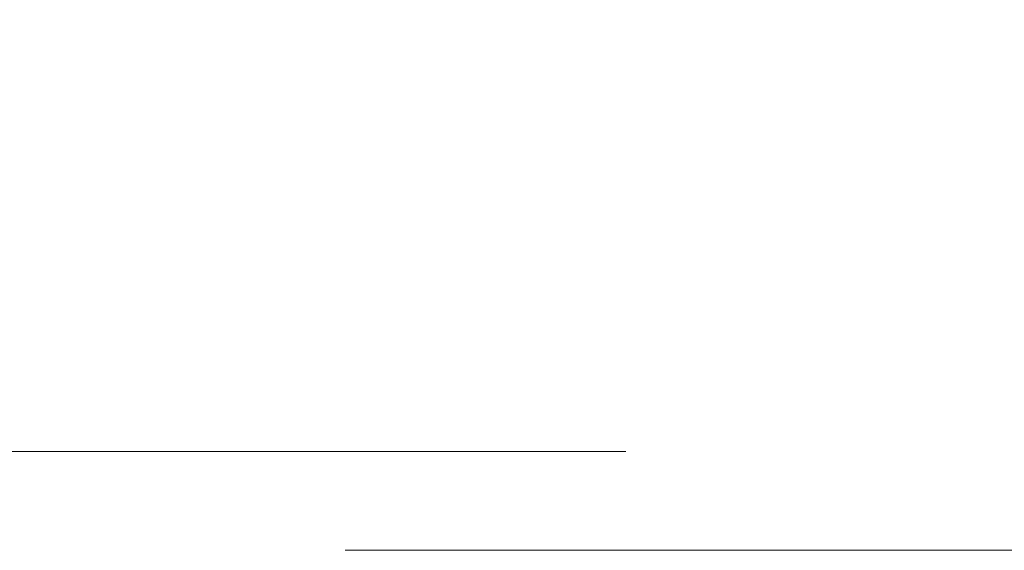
# Model space of a CAD drawing. Header units: metres. Extents: x -1.3 to 9.7, y -0.4 to 3.7.
# Tile 34 of 66: x 0.3366 to 0.4262, y 0.1374 to 0.1857. Entities that reach past the tile are written whole.
import ezdxf

# ---------------------------------------------------------------- set-up
doc = ezdxf.new("R2010")
doc.units = ezdxf.units.M
doc.header["$MEASUREMENT"] = 0
doc.linetypes.add('Untersicht', pattern=[0.02, 0.015, -0.005])
doc.linetypes.add('Wipeout_Contour', pattern=[1, 0, -1])
for name, color, linetype in [('152 - Bemaßung_ Beschriftung.Ausbau', 7, 'Continuous'), ('608 - Struktur.Träger', 7, 'Continuous'), ('Neubau_301 - Elemente.Linie', 7, 'Continuous')]:
    doc.layers.add(name, color=color, linetype=linetype)
doc.styles.add('ERSTELLTER_STIL_1', font='txt')
doc.dimstyles.new('ERSTELLTER_STIL__1', dxfattribs={"dimtxt": 0.02, "dimasz": 0.01064, "dimexe": 0.18, "dimexo": 0.0625, "dimgap": 0, "dimtad": 1, "dimtih": 1, "dimtoh": 1, "dimzin": 0, "dimdsep": 46, "dimtxsty": 'ERSTELLTER_STIL_1', "dimblk": 'ARROWHEAD_2', "dimblk1": 'ARROWHEAD_2', "dimblk2": 'ARROWHEAD_2', "dimcen": 0.09, "dimse1": 1, "dimse2": 1, "dimclrd": 7, "dimclre": 7, "dimclrt": 7, "dimazin": 0, "dimtfac": 1, "dimtdec": 4, "dimtmove": 0, "dimatfit": 3, "dimfxl": 1, "dimtolj": 1, "dimtzin": 0, "dimarcsym": 0})
doc.dimstyles.new('ERSTELLTER_STIL__2', dxfattribs={"dimtxt": 0.02, "dimasz": 0.01064, "dimexe": 0.18, "dimexo": 0.0625, "dimgap": 0, "dimtad": 1, "dimzin": 0, "dimdsep": 46, "dimtxsty": 'ERSTELLTER_STIL_1', "dimblk": 'ARROWHEAD_2', "dimblk1": 'ARROWHEAD_2', "dimblk2": 'ARROWHEAD_2', "dimcen": 0.09, "dimse1": 1, "dimse2": 1, "dimclrd": 7, "dimclre": 7, "dimclrt": 7, "dimazin": 0, "dimtfac": 1, "dimtdec": 4, "dimtmove": 0, "dimatfit": 3, "dimfxl": 1, "dimtolj": 1, "dimtzin": 0, "dimarcsym": 0})

# ---------------------------------------------------------------- blocks, each defined once
blk = doc.blocks.new('*D6')
at = {"layer": '152 - Bemaßung_ Beschriftung.Ausbau', "color": 7, "linetype": 'Continuous', "lineweight": 5}
for p, q in [((0.2927326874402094, 0.2127123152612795), (0.2927326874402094, 0.2337123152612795)), ((0.3667326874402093, 0.2127123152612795), (0.3667326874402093, 0.2337123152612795)), ((0.2967741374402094, 0.2302123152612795), (0.2886912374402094, 0.2162123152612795)), ((0.3707741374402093, 0.2302123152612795), (0.3626912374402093, 0.2162123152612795)), ((0.2927326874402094, 0.2232123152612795), (0.3667326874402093, 0.2232123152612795))]:
    blk.add_line(p, q, dxfattribs=at)
at = {"layer": '152 - Bemaßung_ Beschriftung.Ausbau', "color": 7, "lineweight": 5, "insert": (0.3171356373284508, 0.2272124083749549), "char_height": 0.02, "attachment_point": 7, "style": 'ERSTELLTER_STIL_1'}
blk.add_mtext('\\A1;{\\pql;\\fArial|b0|i0|c0|p38;7\\fArial|b0|i0|c0|p38;\\A1{\\H.66x;\\S4^  ;}}', dxfattribs=at)
blk = doc.blocks.new('ARROWHEAD_2')
at = {"color": 0, "linetype": 'Continuous', "lineweight": 0}
for p, q in [((-0.3781315, -0.655), (0.3781315, 0.655)), ((0, 0), (-1, 0))]:
    blk.add_line(p, q, dxfattribs=at)
blk = doc.blocks.new('*D7')
at = {"layer": '152 - Bemaßung_ Beschriftung.Ausbau', "color": 7, "linetype": 'Continuous', "lineweight": 5}
for p, q in [((0.3667326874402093, 0.2127123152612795), (0.3667326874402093, 0.2337123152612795)), ((0.6587437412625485, 0.2127123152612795), (0.6587437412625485, 0.2337123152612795)), ((0.3707741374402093, 0.2302123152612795), (0.3626912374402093, 0.2162123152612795)), ((0.6627851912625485, 0.2302123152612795), (0.6547022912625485, 0.2162123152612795)), ((0.3667326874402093, 0.2232123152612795), (0.6587437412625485, 0.2232123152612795))]:
    blk.add_line(p, q, dxfattribs=at)
at = {"layer": '152 - Bemaßung_ Beschriftung.Ausbau', "color": 7, "lineweight": 5, "insert": (0.492552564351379, 0.226883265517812), "char_height": 0.02, "attachment_point": 7, "style": 'ERSTELLTER_STIL_1'}
blk.add_mtext('\\A1;{\\pql;\\fArial|b0|i0|c0|p38;29\\fArial|b0|i0|c0|p38;\\A1{\\H.66x;\\S2^  ;}}', dxfattribs=at)
blk = doc.blocks.new('*D10')
at = {"layer": '152 - Bemaßung_ Beschriftung.Ausbau', "color": 7, "linetype": 'Continuous', "lineweight": 5}
for p, q in [((0.8903238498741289, 0.1463773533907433), (0.8903238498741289, 0.1532233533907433)), ((0.8973238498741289, 0.1423359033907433), (0.8833238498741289, 0.1504188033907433)), ((0.9008238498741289, 0.1463773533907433), (0.879823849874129, 0.1463773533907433)), ((0.8903238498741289, 0.06137735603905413), (0.8903238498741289, 0.1463773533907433)), ((0.8833238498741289, 0.06541880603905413), (0.8973238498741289, 0.05733590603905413)), ((0.9008238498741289, 0.06137735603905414), (0.879823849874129, 0.06137735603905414)), ((0.8903238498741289, -0.1036226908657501), (0.8903238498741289, 0.06137735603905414))]:
    blk.add_line(p, q, dxfattribs=at)
at = {"layer": '152 - Bemaßung_ Beschriftung.Ausbau', "color": 7, "lineweight": 5, "insert": (0.8866528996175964, 0.09128030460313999), "char_height": 0.02, "attachment_point": 7, "rotation": 90, "style": 'ERSTELLTER_STIL_1'}
blk.add_mtext('\\A1;{\\pql;\\fArial|b0|i0|c0|p38;8\\fArial|b0|i0|c0|p38;\\A1{\\H.66x;\\S5^  ;}}', dxfattribs=at)
at = {"color": 254, "linetype": 'Wipeout_Contour', "lineweight": 0, "ltscale": 4.19107671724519}
blk.add_wipeout([(0.8900738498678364, 0.08753030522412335), (0.8900738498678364, 0.12022440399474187), (0.8625738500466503, 0.12022440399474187), (0.8625738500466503, 0.08753030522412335)], dxfattribs=at).dxf.layer = '152 - Bemaßung_ Beschriftung.Ausbau'
blk = doc.blocks.new('*D11')
at = {"layer": '152 - Bemaßung_ Beschriftung.Ausbau', "color": 7, "linetype": 'Continuous', "lineweight": 5}
for p, q in [((-0.8632672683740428, 0.2877123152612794), (-0.8632672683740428, 0.3087123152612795)), ((0.7917437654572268, 0.2877123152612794), (0.7917437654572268, 0.3087123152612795)), ((-0.8592258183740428, 0.3052123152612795), (-0.8673087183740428, 0.2912123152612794)), ((0.7877023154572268, 0.2912123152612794), (0.7957852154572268, 0.3052123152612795)), ((-0.8701132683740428, 0.2982123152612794), (-0.8632672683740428, 0.2982123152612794)), ((-0.8632672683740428, 0.2982123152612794), (0.7917437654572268, 0.2982123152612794)), ((0.7917437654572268, 0.2982123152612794), (0.7985897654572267, 0.2982123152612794))]:
    blk.add_line(p, q, dxfattribs=at)
at = {"layer": '152 - Bemaßung_ Beschriftung.Ausbau', "color": 7, "lineweight": 5, "insert": (-0.06737594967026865, 0.298331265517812), "char_height": 0.02, "attachment_point": 7, "style": 'ERSTELLTER_STIL_1'}
blk.add_mtext('\\A1;{\\pql;\\fArial|b0|i0|c0|p38;1,65\\fArial|b0|i0|c0|p38;\\A1{\\H.66x;\\S5^  ;}}', dxfattribs=at)

msp = doc.modelspace()

# ---------------------------------------------------------------- linework, layer by layer
at = {"layer": 'Neubau_301 - Elemente.Linie', "color": 1, "linetype": 'Continuous', "lineweight": 5}
for p in [(0.3662326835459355, 0.1373773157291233), (0.6592437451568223, 0.1373773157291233)]:
    msp.add_line(p, (0.398983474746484, 0.1373773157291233), dxfattribs=at)

# ---------------------------------------------------------------- dimensions: what is measured, and where the dimension line sits
at = {"layer": '152 - Bemaßung_ Beschriftung.Ausbau', "color": 7, "linetype": 'Continuous', "lineweight": 5}
for base, p1, p2, picture, middle in [((0.3667326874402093, 0.2232123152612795), (0.2927326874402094, 0.1368773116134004), (0.3667326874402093, 0.1078776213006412), '*D6', (0.3517709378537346, 0.2372123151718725)), ((0.6587437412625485, 0.2232123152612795), (0.3667326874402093, 0.1078776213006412), (0.6587437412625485, 0.1078776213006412), '*D7', (0.53481146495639, 0.2372123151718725))]:
    dim = msp.add_linear_dim(base=base, p1=p1, p2=p2, dimstyle='ERSTELLTER_STIL__1', dxfattribs=at)
    dim.commit()
    dim.dimension.update_dxf_attribs({"geometry": picture, "text_midpoint": middle, "dimtype": 160})

# ---------------------------------------------------------------- next in the draw order: dimensions: what is measured, and where the dimension line sits
dim = msp.add_linear_dim(base=(0.8903238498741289, 0.1463773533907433), p1=(-0.7882562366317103, 0.06137735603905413), p2=(-0.8632672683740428, 0.1463773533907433), angle=90, dimstyle='ERSTELLTER_STIL__2', dxfattribs=at)
dim.commit()
dim.dimension.update_dxf_attribs({"geometry": '*D10', "text_midpoint": (0.8763238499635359, 0.1259156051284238), "dimtype": 160, "text_rotation": 90})

# ---------------------------------------------------------------- next in the draw order: linework, layer by layer
at = {"layer": '608 - Struktur.Träger', "color": 7, "linetype": 'Untersicht', "lineweight": 13}
msp.add_line((0.7917437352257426, 0.1463773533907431), (-0.8632672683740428, 0.1463773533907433), dxfattribs=at)

# ---------------------------------------------------------------- next in the draw order: dimensions: what is measured, and where the dimension line sits
at = {"layer": '152 - Bemaßung_ Beschriftung.Ausbau', "color": 7, "linetype": 'Continuous', "lineweight": 5}
dim = msp.add_linear_dim(base=(0.7917437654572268, 0.2982123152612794), p1=(-0.8632672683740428, 0.1463773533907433), p2=(0.7917437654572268, 0.1363773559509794), dimstyle='ERSTELLTER_STIL__1', dxfattribs=at)
dim.commit()
dim.dimension.update_dxf_attribs({"geometry": '*D11', "text_midpoint": (-0.01438765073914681, 0.3122123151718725), "dimtype": 160})

doc.saveas('drawing.dxf')
